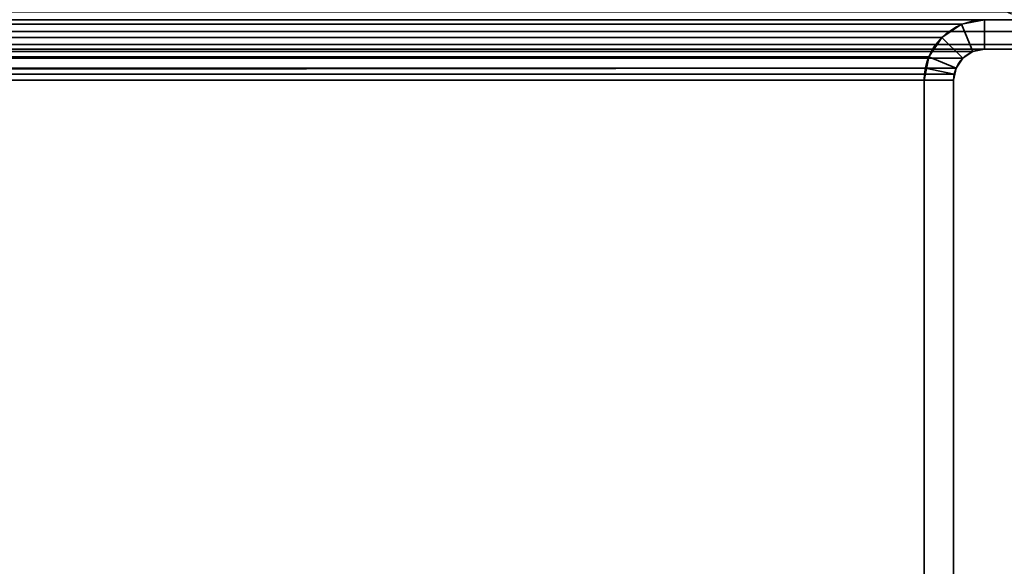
# Model space of a CAD drawing. Header units: millimetres. Extents: x -603 to 3703, y -120 to 193.
# Tile 148 of 256: x 351 to 402, y 22 to 50. Entities that reach past the tile are written whole.
import ezdxf

# ---------------------------------------------------------------- set-up
doc = ezdxf.new("R2010")
doc.units = ezdxf.units.MM
doc.layers.add('151', color=7, linetype='Continuous', true_color=0xffffff)

# ---------------------------------------------------------------- blocks, each defined once
blk = doc.blocks.new('UG_SURFACE_001')
at = {"layer": '151', "color": 252, "linetype": 'Continuous', "lineweight": 35}
for points in [[(602.5, -35, 2213), (602.5, 174.4, 2213), (-602.5, 174.4, 2213), (-602.5, -35, 2213)], [(-452.5, -35, 2063), (-452.5, 174.4, 2063), (452.5, 174.4, 2063), (452.5, -35, 2063)]]:
    blk.add_3dface(points, dxfattribs=at)
blk = doc.blocks.new('UG_SURFACE_012')
at = {"layer": '151', "color": 252, "linetype": 'Continuous', "lineweight": 35}
for points in [[(413.766, 50.401, 2022.265), (-413.766, 50.401, 2022.265), (-413.098, 49.402, 2021.598), (413.098, 49.402, 2021.598)], [(399.401, 49.766, 2007.901), (-399.401, 49.766, 2007.901), (-400.58, 50, 2009.08), (400.58, 50, 2009.08)], [(398.402, 49.098, 2006.902), (-398.402, 49.098, 2006.902), (-399.401, 49.766, 2007.901), (399.401, 49.766, 2007.901)], [(399.975, 48.38, 2008.475), (399.463, 48.037, 2007.963), (398.402, 49.098, 2006.902), (399.401, 49.766, 2007.901)], [(400.58, 48.5, 2009.08), (399.975, 48.38, 2008.475), (399.401, 49.766, 2007.901), (400.58, 50, 2009.08)], [(410.92, 48.5, 2019.42), (400.58, 48.5, 2009.08), (400.58, 50, 2009.08), (410.92, 50, 2019.42)], [(413.098, 49.402, 2021.598), (-413.098, 49.402, 2021.598), (-412.099, 48.734, 2020.599), (412.099, 48.734, 2020.599)], [(412.099, 48.734, 2020.599), (-412.099, 48.734, 2020.599), (-410.92, 48.5, 2019.42), (410.92, 48.5, 2019.42)], [(397.734, 48.099, 2006.234), (-397.734, 48.099, 2006.234), (-398.402, 49.098, 2006.902), (398.402, 49.098, 2006.902)], [(397.734, 48.099, 2006.234), (398.402, 49.098, 2006.902), (399.463, 48.037, 2007.963), (399.12, 47.525, 2007.62)], [(-400.58, 48.5, 2009.08), (400.58, 48.5, 2009.08), (410.92, 48.5, 2019.42), (-410.92, 48.5, 2019.42)], [(400.58, 48.5, 2009.08), (-400.58, 48.5, 2009.08), (-399.975, 48.38, 2008.475), (399.975, 48.38, 2008.475)], [(399.975, 48.38, 2008.475), (-399.975, 48.38, 2008.475), (-399.463, 48.037, 2007.963), (399.463, 48.037, 2007.963)], [(399.463, 48.037, 2007.963), (-399.463, 48.037, 2007.963), (-399.12, 47.525, 2007.62), (399.12, 47.525, 2007.62)], [(-397.559, 47.521, 2006.059), (-397.734, 48.099, 2006.234), (397.734, 48.099, 2006.234)], [(-397.559, 47.521, 2006.059), (397.734, 48.099, 2006.234), (397.559, 47.521, 2006.059)], [(397.559, 47.521, 2006.059), (397.734, 48.099, 2006.234), (399.12, 47.525, 2007.62), (399.03, 47.228, 2007.53)], [(399.03, 47.228, 2007.53), (-399.12, 47.525, 2007.62), (-399.03, 47.228, 2007.53)], [(399.03, 47.228, 2007.53), (399.12, 47.525, 2007.62), (-399.12, 47.525, 2007.62)], [(-399.03, 47.228, 2007.53), (399, 46.92, 2007.5), (399.03, 47.228, 2007.53)], [(-399.03, 47.228, 2007.53), (-399, 46.92, 2007.5), (399, 46.92, 2007.5)], [(397.559, 47.521, 2006.059), (-397.5, 46.92, 2006), (-397.559, 47.521, 2006.059)], [(397.559, 47.521, 2006.059), (397.5, 46.92, 2006), (-397.5, 46.92, 2006)], [(397.5, 46.92, 2006), (397.559, 47.521, 2006.059), (399.03, 47.228, 2007.53), (399, 46.92, 2007.5)], [(-399, 7.25, 2007.5), (399, 7.25, 2007.5), (399, 46.92, 2007.5), (-399, 46.92, 2007.5)], [(-397.5, 7.25, 2006), (-397.5, 46.92, 2006), (397.5, 46.92, 2006), (397.5, 7.25, 2006)], [(399, 46.92, 2007.5), (399, 7.25, 2007.5), (397.5, 7.25, 2006), (397.5, 46.92, 2006)]]:
    blk.add_3dface(points, dxfattribs=at)
blk = doc.blocks.new('UG_SURFACE_013')
at = {"layer": '151', "color": 252, "linetype": 'Continuous', "lineweight": 35}
for points in [[(399.401, 49.766, 2007.901), (399.401, 49.766, -7), (398.402, 49.098, -7), (398.402, 49.098, 2006.902)], [(398.402, 49.098, -7), (399.401, 49.766, -7), (399.975, 48.38, -7), (399.463, 48.037, -7)], [(399.401, 49.766, 2007.901), (398.402, 49.098, 2006.902), (399.463, 48.037, 2007.963), (399.975, 48.38, 2008.475)], [(400.58, 50, 2009.08), (400.58, 50, -7), (399.401, 49.766, -7), (399.401, 49.766, 2007.901)], [(400.58, 48.5, -7), (399.975, 48.38, -7), (399.401, 49.766, -7), (400.58, 50, -7)], [(400.58, 50, 2009.08), (399.401, 49.766, 2007.901), (399.975, 48.38, 2008.475), (400.58, 48.5, 2009.08)], [(400.58, 50, -7), (410.92, 50, -7), (410.92, 48.5, -7), (400.58, 48.5, -7)], [(410.92, 50, 2019.42), (400.58, 50, 2009.08), (400.58, 48.5, 2009.08), (410.92, 48.5, 2019.42)], [(398.402, 49.098, 2006.902), (398.402, 49.098, -7), (397.734, 48.099, -7), (397.734, 48.099, 2006.234)], [(397.734, 48.099, -7), (398.402, 49.098, -7), (399.463, 48.037, -7), (399.12, 47.525, -7)], [(399.12, 47.525, 2007.62), (399.463, 48.037, 2007.963), (398.402, 49.098, 2006.902), (397.734, 48.099, 2006.234)], [(399.463, 48.037, 2007.963), (399.463, 48.037, -7), (399.975, 48.38, -7), (399.975, 48.38, 2008.475)], [(399.975, 48.38, 2008.475), (399.975, 48.38, -7), (400.58, 48.5, -7), (400.58, 48.5, 2009.08)], [(400.58, 48.5, 2009.08), (400.58, 48.5, -7), (410.92, 48.5, -7), (410.92, 48.5, 2019.42)], [(397.734, 48.099, -7), (397.5, 46.92, -7), (397.5, 46.92, 2006)], [(397.5, 46.92, 2006), (397.559, 47.521, 2006.059), (397.734, 48.099, -7)], [(397.5, 46.92, -7), (397.734, 48.099, -7), (399.12, 47.525, -7), (399, 46.92, -7)], [(397.559, 47.521, 2006.059), (397.734, 48.099, 2006.234), (397.734, 48.099, -7)], [(399.03, 47.228, 2007.53), (399.12, 47.525, 2007.62), (397.734, 48.099, 2006.234), (397.559, 47.521, 2006.059)], [(399.12, 47.525, 2007.62), (399.12, 47.525, -7), (399.463, 48.037, -7), (399.463, 48.037, 2007.963)], [(399, 46.92, 2007.5), (399.03, 47.228, 2007.53), (397.559, 47.521, 2006.059), (397.5, 46.92, 2006)], [(399.03, 47.228, 2007.53), (399, 46.92, -7), (399.12, 47.525, -7)], [(399.03, 47.228, 2007.53), (399, 46.92, 2007.5), (399, 46.92, -7)], [(399.12, 47.525, -7), (399.12, 47.525, 2007.62), (399.03, 47.228, 2007.53)], [(397.5, 7.25, 2006), (397.5, 46.92, 2006), (397.5, 46.92, -7), (397.5, 7.25, -7)], [(399, 46.92, -7), (399, 7.25, -7), (397.5, 7.25, -7), (397.5, 46.92, -7)], [(397.5, 46.92, 2006), (397.5, 7.25, 2006), (399, 7.25, 2007.5), (399, 46.92, 2007.5)], [(399, 7.25, 2007.5), (399, 7.25, -7), (399, 46.92, -7), (399, 46.92, 2007.5)]]:
    blk.add_3dface(points, dxfattribs=at)

msp = doc.modelspace()

# ---------------------------------------------------------------- linework, layer by layer
at = {"layer": '151', "color": 252, "linetype": 'Continuous', "lineweight": -3, "true_color": 0x939598}
for p, q in [((410.92, 50, 2019.42), (-410.92, 50, 2019.42)), ((409.5, 50, 2018), (-409.5, 50, 2018)), ((400.58, 50, 2009.08), (-400.58, 50, 2009.08)), ((400.58, 50, -7), (410.92, 50, -7)), ((400.58, 50, -7), (400.58, 50, 2009.08)), ((400.58, 50, 2009.08), (410.92, 50, 2019.42)), ((400.58, 50, 2009.08), (410.92, 50, 2019.42)), ((410.92, 48.5, 2019.42), (-410.92, 48.5, 2019.42)), ((400.58, 48.5, 2009.08), (-400.58, 48.5, 2009.08)), ((400.58, 48.5, -7), (410.92, 48.5, -7)), ((400.58, 48.5, 2009.08), (410.92, 48.5, 2019.42)), ((400.58, 48.5, -7), (400.58, 48.5, 2009.08)), ((400.58, 48.5, 2009.08), (410.92, 48.5, 2019.42)), ((399, 46.92, 2007.5), (-399, 46.92, 2007.5)), ((397.5, 46.92, 2006), (-397.5, 46.92, 2006)), ((397.5, 7.25, 2006), (397.5, 46.92, 2006)), ((397.5, 7.25, 2006), (397.5, 46.92, 2006)), ((397.5, 7.25, -7), (397.5, 46.92, -7)), ((397.5, 46.92, -7), (397.5, 46.92, 2006)), ((399, 7.25, 2007.5), (399, 46.92, 2007.5)), ((399, 7.25, 2007.5), (399, 46.92, 2007.5)), ((399, 7.25, -7), (399, 46.92, -7)), ((399, 46.92, -7), (399, 46.92, 2007.5))]:
    msp.add_line(p, q, dxfattribs=at)
at = {"layer": '151', "color": 252, "linetype": 'Continuous', "lineweight": -3, "true_color": 0x939598, "extrusion": (0, 0, -1)}
for radius in [3.08, 1.58]:
    msp.add_arc((-400.58, 46.92, 7), radius, 360, 90, dxfattribs=at)
at = {"layer": '151', "color": 252, "linetype": 'Continuous', "lineweight": -3, "true_color": 0x939598, "extrusion": (0.707107, 6.12323e-17, -0.707107)}
for major_axis, start_param, end_param in [((3.08, 0, 3.08), 3.141593, 4.712389), ((-3.08, 0, -3.08), 0, 1.570796), ((1.58, 0, 1.58), 3.141593, 4.712389), ((-1.58, 0, -1.58), 0, 1.570796)]:
    msp.add_ellipse((400.58, 46.92, 2009.08), major_axis=major_axis, ratio=0.707107, start_param=start_param, end_param=end_param, dxfattribs=at)
at = {"layer": '151', "color": 252, "linetype": 'Continuous', "lineweight": -3, "true_color": 0x939598}
msp.add_open_spline([(403.65, 50, -4), (402.298, 50, -4), (400.962, 50.555, -4), (399.055, 52.462, -4), (398.5, 53.798, -4), (398.5, 55.15, -4)], degree=3, knots=[0, 0, 0, 0, 0.5, 0.5, 1, 1, 1, 1], dxfattribs=at)

# ---------------------------------------------------------------- block references
for name in ['UG_SURFACE_001', 'UG_SURFACE_012', 'UG_SURFACE_013']:
    msp.add_blockref(name, (0, 0), dxfattribs=at)

doc.saveas('drawing.dxf')
